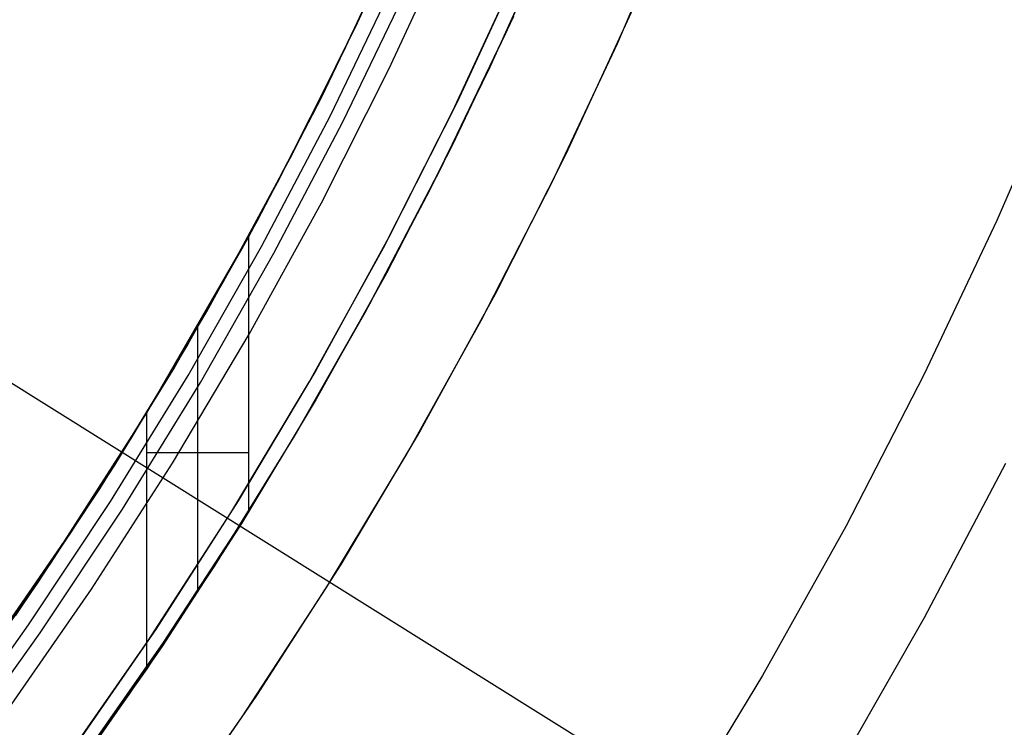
# Model space of a CAD drawing. Header units: millimetres. Extents: x 6038 to 7358, y -8545 to -7225.
# Tile 219 of 256: x 6757 to 6773, y -7927 to -7915. Entities that reach past the tile are written whole.
import ezdxf

# ---------------------------------------------------------------- set-up
doc = ezdxf.new("R2010")
doc.units = ezdxf.units.MM
doc.layers.add('color', color=7, linetype='Continuous')
doc.layers.add('luz', color=7, linetype='Continuous')

msp = doc.modelspace()

# ---------------------------------------------------------------- linework, layer by layer
at = {"color": 7, "true_color": 0xffffff}
for p, q in [((6762.38, -7915.134, 88.1), (6763.383, -7912.929, 88.1)), ((6762.38, -7915.134, 88.1), (6763.383, -7912.929, 88.1)), ((6764.844, -7915.301, 47.975), (6765.862, -7912.987, 47.975)), ((6764.844, -7915.301, 89.35), (6765.862, -7912.987, 89.35)), ((6764.844, -7915.301, 47.975), (6765.862, -7912.987, 47.975)), ((6764.844, -7915.301, 89.35), (6765.862, -7912.987, 89.35)), ((6764.855, -7915.277, 68.662), (6765.871, -7912.964, 68.662)), ((6762.152, -7915.615, 69.274), (6763.168, -7913.426, 68.769)), ((6762.152, -7915.615, 69.274), (6763.168, -7913.426, 68.769)), ((6762.903, -7915.901, 46.475), (6763.946, -7913.645, 46.475)), ((6762.903, -7915.901, 46.475), (6763.946, -7913.645, 46.475)), ((6762.903, -7915.901, 46.475), (6763.946, -7913.645, 46.475)), ((6764.582, -7915.864, 77.054), (6765.516, -7913.799, 76.577)), ((6764.582, -7915.864, 77.054), (6765.516, -7913.799, 76.577)), ((6761.784, -7916.363, 67.912), (6762.828, -7914.181, 67.912)), ((6762.784, -7914.276, 76.687), (6761.785, -7916.362, 77.169)), ((6762.784, -7914.276, 76.687), (6761.785, -7916.362, 77.169)), ((6762.755, -7914.339, 46.475), (6761.692, -7916.546, 46.475)), ((6762.755, -7914.339, 89.35), (6761.692, -7916.546, 89.35)), ((6762.755, -7914.339, 46.475), (6761.692, -7916.546, 46.475)), ((6762.755, -7914.339, 89.35), (6761.692, -7916.546, 89.35)), ((6761.933, -7916.667, 89.031), (6762.999, -7914.452, 89.031)), ((6761.933, -7916.667, 89.031), (6762.999, -7914.452, 89.031)), ((6762.141, -7916.772, 88.605), (6763.211, -7914.549, 88.605)), ((6762.141, -7916.772, 88.605), (6763.211, -7914.549, 88.605)), ((6761.302, -7917.303, 88.1), (6762.38, -7915.134, 88.1)), ((6761.302, -7917.303, 88.1), (6762.38, -7915.134, 88.1)), ((6764.97, -7915.026, 69.138), (6763.953, -7917.167, 69.633)), ((6764.97, -7915.026, 69.138), (6763.953, -7917.167, 69.633)), ((6763.747, -7917.58, 47.975), (6764.844, -7915.301, 47.975)), ((6763.747, -7917.58, 89.35), (6764.844, -7915.301, 89.35)), ((6763.747, -7917.58, 47.975), (6764.844, -7915.301, 47.975)), ((6763.747, -7917.58, 89.35), (6764.844, -7915.301, 89.35)), ((6763.76, -7917.554, 68.662), (6764.855, -7915.277, 68.662)), ((6761.056, -7917.781, 69.774), (6762.152, -7915.615, 69.274)), ((6761.056, -7917.781, 69.774), (6762.152, -7915.615, 69.274)), ((6761.782, -7918.12, 46.475), (6762.903, -7915.901, 46.475)), ((6761.782, -7918.12, 46.475), (6762.903, -7915.901, 46.475)), ((6761.782, -7918.12, 46.475), (6762.903, -7915.901, 46.475)), ((6763.58, -7917.91, 77.526), (6764.582, -7915.864, 77.054)), ((6763.58, -7917.91, 77.526), (6764.582, -7915.864, 77.054)), ((6760.667, -7918.508, 67.912), (6761.784, -7916.363, 67.912)), ((6761.785, -7916.362, 77.169), (6760.712, -7918.425, 77.645)), ((6761.785, -7916.362, 77.169), (6760.712, -7918.425, 77.645)), ((6761.692, -7916.546, 46.475), (6760.554, -7918.714, 46.475)), ((6761.692, -7916.546, 89.35), (6760.554, -7918.714, 89.35)), ((6761.692, -7916.546, 46.475), (6760.554, -7918.714, 46.475)), ((6761.692, -7916.546, 89.35), (6760.554, -7918.714, 89.35)), ((6760.79, -7918.844, 89.031), (6761.933, -7916.667, 89.031)), ((6760.79, -7918.844, 89.031), (6761.933, -7916.667, 89.031)), ((6760.995, -7918.955, 88.605), (6762.141, -7916.772, 88.605)), ((6760.995, -7918.955, 88.605), (6762.141, -7916.772, 88.605)), ((6763.953, -7917.167, 69.633), (6762.861, -7919.285, 70.121)), ((6763.953, -7917.167, 69.633), (6762.861, -7919.285, 70.121)), ((6760.151, -7919.435, 88.1), (6761.302, -7917.303, 88.1)), ((6760.151, -7919.435, 88.1), (6761.302, -7917.303, 88.1)), ((6762.572, -7919.818, 47.975), (6763.747, -7917.58, 47.975)), ((6762.572, -7919.818, 89.35), (6763.747, -7917.58, 89.35)), ((6762.572, -7919.818, 47.975), (6763.747, -7917.58, 47.975)), ((6762.572, -7919.818, 89.35), (6763.747, -7917.58, 89.35)), ((6762.587, -7919.791, 68.662), (6763.76, -7917.554, 68.662)), ((6759.88, -7919.919, 70.268), (6761.056, -7917.781, 69.774)), ((6759.88, -7919.919, 70.268), (6761.056, -7917.781, 69.774)), ((6762.509, -7919.934, 77.993), (6763.58, -7917.91, 77.526)), ((6762.509, -7919.934, 77.993), (6763.58, -7917.91, 77.526)), ((6760.585, -7920.298, 46.475), (6761.782, -7918.12, 46.475)), ((6760.585, -7920.298, 46.475), (6761.782, -7918.12, 46.475)), ((6760.585, -7920.298, 46.475), (6761.782, -7918.12, 46.475)), ((6759.477, -7920.615, 67.912), (6760.667, -7918.508, 67.912)), ((6760.712, -7918.425, 77.645), (6759.566, -7920.462, 78.115)), ((6760.712, -7918.425, 77.645), (6759.566, -7920.462, 78.115)), ((6758.886, -7921.601, 48.146), (6760.578, -7918.67, 55.477)), ((6758.886, -7921.601, 48.146), (6760.578, -7918.67, 55.477)), ((6760.554, -7918.714, 46.475), (6759.342, -7920.842, 46.475)), ((6760.554, -7918.714, 89.35), (6759.342, -7920.842, 89.35)), ((6760.554, -7918.714, 46.475), (6759.342, -7920.842, 46.475)), ((6760.554, -7918.714, 89.35), (6759.342, -7920.842, 89.35)), ((6760.578, -7918.67, 55.477), (6759.378, -7920.782, 55.754)), ((6760.578, -7918.67, 55.477), (6759.378, -7920.782, 55.754)), ((6760.578, -7923.24, 55.477), (6760.578, -7918.67, 55.477)), ((6760.578, -7923.24, 55.477), (6760.578, -7918.67, 55.477)), ((6759.573, -7920.98, 89.031), (6760.79, -7918.844, 89.031)), ((6759.573, -7920.98, 89.031), (6760.79, -7918.844, 89.031)), ((6759.774, -7921.098, 88.605), (6760.995, -7918.955, 88.605)), ((6759.774, -7921.098, 88.605), (6760.995, -7918.955, 88.605)), ((6762.861, -7919.285, 70.121), (6761.695, -7921.376, 70.604)), ((6762.861, -7919.285, 70.121), (6761.695, -7921.376, 70.604)), ((6758.928, -7921.526, 88.1), (6760.151, -7919.435, 88.1)), ((6758.928, -7921.526, 88.1), (6760.151, -7919.435, 88.1)), ((6761.321, -7922.015, 47.975), (6762.572, -7919.818, 47.975)), ((6761.321, -7922.015, 89.35), (6762.572, -7919.818, 89.35)), ((6761.321, -7922.015, 47.975), (6762.572, -7919.818, 47.975)), ((6761.321, -7922.015, 89.35), (6762.572, -7919.818, 89.35)), ((6761.338, -7921.986, 68.662), (6762.587, -7919.791, 68.662)), ((6758.625, -7922.025, 70.754), (6759.88, -7919.919, 70.268)), ((6758.625, -7922.025, 70.754), (6759.88, -7919.919, 70.268)), ((6761.37, -7921.932, 78.455), (6762.509, -7919.934, 77.993)), ((6761.37, -7921.932, 78.455), (6762.509, -7919.934, 77.993)), ((6759.732, -7924.573, 51.811), (6759.732, -7920.176, 51.811)), ((6759.313, -7922.434, 46.475), (6760.585, -7920.298, 46.475)), ((6759.313, -7922.434, 46.475), (6760.585, -7920.298, 46.475)), ((6759.313, -7922.434, 46.475), (6760.585, -7920.298, 46.475)), ((6759.566, -7920.462, 78.115), (6758.349, -7922.468, 78.578)), ((6759.566, -7920.462, 78.115), (6758.349, -7922.468, 78.578)), ((6758.215, -7922.679, 67.912), (6759.477, -7920.615, 67.912)), ((6759.342, -7920.842, 46.475), (6758.057, -7922.927, 46.475)), ((6759.342, -7920.842, 89.35), (6758.057, -7922.927, 89.35)), ((6759.342, -7920.842, 46.475), (6758.057, -7922.927, 46.475)), ((6759.342, -7920.842, 89.35), (6758.057, -7922.927, 89.35)), ((6759.378, -7920.782, 55.754), (6758.099, -7922.861, 56.049)), ((6759.378, -7920.782, 55.754), (6758.099, -7922.861, 56.049)), ((6758.284, -7923.072, 89.031), (6759.573, -7920.98, 89.031)), ((6758.284, -7923.072, 89.031), (6759.573, -7920.98, 89.031)), ((6758.48, -7923.198, 88.605), (6759.774, -7921.098, 88.605)), ((6758.48, -7923.198, 88.605), (6759.774, -7921.098, 88.605)), ((6761.695, -7921.376, 70.604), (6760.456, -7923.436, 71.08)), ((6761.695, -7921.376, 70.604), (6760.456, -7923.436, 71.08)), ((6757.518, -7923.73, 48.461), (6758.886, -7921.601, 48.146)), ((6757.518, -7923.73, 48.461), (6758.886, -7921.601, 48.146)), ((6757.635, -7923.573, 88.1), (6758.928, -7921.526, 88.1)), ((6757.635, -7923.573, 88.1), (6758.928, -7921.526, 88.1)), ((6758.886, -7925.847, 48.146), (6758.886, -7921.601, 48.146)), ((6758.886, -7925.847, 48.146), (6758.886, -7921.601, 48.146)), ((6760.013, -7924.137, 68.662), (6761.338, -7921.986, 68.662)), ((6760.164, -7923.901, 78.909), (6761.37, -7921.932, 78.455)), ((6760.164, -7923.901, 78.909), (6761.37, -7921.932, 78.455)), ((6757.293, -7924.095, 71.232), (6758.625, -7922.025, 70.754)), ((6757.293, -7924.095, 71.232), (6758.625, -7922.025, 70.754)), ((6759.994, -7924.168, 47.975), (6761.321, -7922.015, 47.975)), ((6759.994, -7924.168, 89.35), (6761.321, -7922.015, 89.35)), ((6759.994, -7924.168, 47.975), (6761.321, -7922.015, 47.975)), ((6759.994, -7924.168, 89.35), (6761.321, -7922.015, 89.35)), ((6758.886, -7922.259, 48.146), (6760.578, -7922.259, 55.477)), ((6758.349, -7922.468, 78.578), (6757.061, -7924.439, 79.034)), ((6758.349, -7922.468, 78.578), (6757.061, -7924.439, 79.034)), ((6757.968, -7924.524, 46.475), (6759.313, -7922.434, 46.475)), ((6757.968, -7924.525, 46.475), (6759.313, -7922.434, 46.475)), ((6757.968, -7924.524, 46.475), (6759.313, -7922.434, 46.475)), ((6756.885, -7924.699, 67.912), (6758.215, -7922.679, 67.912)), ((6758.057, -7922.927, 46.475), (6756.701, -7924.966, 46.475)), ((6758.057, -7922.927, 89.35), (6756.701, -7924.966, 89.35)), ((6758.057, -7922.927, 46.475), (6756.701, -7924.966, 46.475)), ((6758.057, -7922.927, 89.35), (6756.701, -7924.966, 89.35)), ((6758.099, -7922.861, 56.049), (6756.745, -7924.902, 56.362)), ((6758.099, -7922.861, 56.049), (6756.745, -7924.902, 56.362)), ((6756.922, -7925.119, 89.031), (6758.284, -7923.072, 89.031)), ((6756.922, -7925.119, 89.031), (6758.284, -7923.072, 89.031)), ((6757.114, -7925.252, 88.605), (6758.48, -7923.198, 88.605)), ((6757.114, -7925.252, 88.605), (6758.48, -7923.198, 88.605)), ((6760.578, -7923.24, 55.477), (6758.886, -7925.847, 48.146)), ((6760.578, -7923.24, 55.477), (6758.886, -7925.847, 48.146)), ((6759.161, -7925.413, 55.804), (6760.578, -7923.24, 55.477)), ((6759.161, -7925.413, 55.804), (6760.578, -7923.24, 55.477)), ((6760.456, -7923.436, 71.08), (6759.145, -7925.463, 71.548)), ((6760.456, -7923.436, 71.08), (6759.145, -7925.463, 71.548)), ((6756.272, -7925.576, 88.1), (6757.635, -7923.573, 88.1)), ((6756.272, -7925.576, 88.1), (6757.635, -7923.573, 88.1)), ((6756.079, -7925.809, 48.794), (6757.518, -7923.73, 48.461)), ((6756.079, -7925.809, 48.794), (6757.518, -7923.73, 48.461)), ((6758.892, -7925.838, 79.356), (6760.164, -7923.901, 78.909)), ((6758.892, -7925.838, 79.356), (6760.164, -7923.901, 78.909)), ((6755.885, -7926.124, 71.7), (6757.293, -7924.095, 71.232)), ((6755.885, -7926.124, 71.7), (6757.293, -7924.095, 71.232)), ((6758.594, -7926.273, 47.975), (6759.994, -7924.168, 47.975)), ((6758.594, -7926.273, 89.35), (6759.994, -7924.168, 89.35)), ((6758.594, -7926.273, 47.975), (6759.994, -7924.168, 47.975)), ((6758.594, -7926.273, 89.35), (6759.994, -7924.168, 89.35)), ((6758.615, -7926.241, 68.662), (6760.013, -7924.137, 68.662)), ((6757.061, -7924.439, 79.034), (6755.704, -7926.374, 79.48)), ((6757.061, -7924.439, 79.034), (6755.704, -7926.374, 79.48)), ((6756.551, -7926.567, 46.475), (6757.968, -7924.524, 46.475)), ((6756.551, -7926.567, 46.475), (6757.968, -7924.524, 46.475)), ((6756.551, -7926.567, 46.475), (6757.968, -7924.525, 46.475)), ((6755.486, -7926.672, 67.912), (6756.885, -7924.699, 67.912)), ((6755.491, -7927.118, 89.031), (6756.922, -7925.119, 89.031)), ((6755.491, -7927.118, 89.031), (6756.922, -7925.119, 89.031)), ((6755.678, -7927.257, 88.605), (6757.114, -7925.252, 88.605)), ((6755.678, -7927.257, 88.605), (6757.114, -7925.252, 88.605)), ((6757.672, -7927.534, 56.148), (6759.161, -7925.413, 55.804)), ((6757.672, -7927.534, 56.148), (6759.161, -7925.413, 55.804)), ((6759.145, -7925.463, 71.548), (6757.763, -7927.451, 72.007)), ((6759.145, -7925.463, 71.548), (6757.763, -7927.451, 72.007)), ((6758.886, -7925.847, 48.146), (6757.391, -7927.941, 48.491)), ((6758.886, -7925.847, 48.146), (6757.391, -7927.941, 48.491)), ((6757.555, -7927.739, 79.795), (6758.892, -7925.838, 79.356)), ((6757.555, -7927.739, 79.795), (6758.892, -7925.838, 79.356)), ((6757.146, -7928.296, 68.662), (6758.615, -7926.241, 68.662)), ((6757.122, -7928.329, 47.975), (6758.594, -7926.273, 47.975)), ((6757.122, -7928.329, 89.35), (6758.594, -7926.273, 89.35)), ((6757.122, -7928.329, 47.975), (6758.594, -7926.273, 47.975)), ((6757.122, -7928.329, 89.35), (6758.594, -7926.273, 89.35))]:
    msp.add_line(p, q, dxfattribs=at)
at = {"layer": 'color', "color": 254, "true_color": 0xcad1ee}
for p, q in [((6766.698, -7915.472, 22.446), (6767.71, -7913.119, 22.446)), ((6766.698, -7915.472, 22.446), (6767.71, -7913.119, 22.446)), ((6765.098, -7914.15, 43.5), (6764.04, -7916.437, 43.5)), ((6765.098, -7914.15, 33.399), (6764.04, -7916.437, 33.399)), ((6765.098, -7914.15, 43.5), (6764.04, -7916.437, 43.5)), ((6763.961, -7916.601, 23.298), (6765.031, -7914.301, 23.298)), ((6763.961, -7916.601, 23.298), (6765.031, -7914.301, 23.298)), ((6766.927, -7914.958, 43.5), (6765.841, -7917.308, 43.5)), ((6766.927, -7914.958, 32.973), (6765.841, -7917.308, 32.973)), ((6766.927, -7914.958, 43.5), (6765.841, -7917.308, 43.5)), ((6765.606, -7917.788, 22.446), (6766.698, -7915.472, 22.446)), ((6765.606, -7917.788, 22.446), (6766.698, -7915.472, 22.446)), ((6774.119, -7915.808, 17.309), (6772.997, -7918.409, 17.309)), ((6764.04, -7916.437, 43.5), (6762.904, -7918.687, 43.5)), ((6764.04, -7916.437, 33.399), (6762.904, -7918.687, 33.399)), ((6764.04, -7916.437, 43.5), (6762.904, -7918.687, 43.5)), ((6762.812, -7918.862, 23.298), (6763.961, -7916.601, 23.298)), ((6762.812, -7918.862, 23.298), (6763.961, -7916.601, 23.298)), ((6765.841, -7917.308, 43.5), (6764.674, -7919.619, 43.5)), ((6765.841, -7917.308, 32.973), (6764.674, -7919.619, 32.973)), ((6765.841, -7917.308, 43.5), (6764.674, -7919.619, 43.5)), ((6764.436, -7920.067, 22.446), (6765.606, -7917.788, 22.446)), ((6764.436, -7920.067, 22.446), (6765.606, -7917.788, 22.446)), ((6772.997, -7918.409, 17.309), (6771.786, -7920.971, 17.309)), ((6762.904, -7918.687, 43.5), (6761.692, -7920.896, 43.5)), ((6762.904, -7918.687, 33.399), (6761.692, -7920.896, 33.399)), ((6762.904, -7918.687, 43.5), (6761.692, -7920.896, 43.5)), ((6761.585, -7921.083, 23.298), (6762.812, -7918.862, 23.298)), ((6761.585, -7921.083, 23.298), (6762.812, -7918.862, 23.298)), ((6764.674, -7919.619, 43.5), (6763.428, -7921.889, 43.5)), ((6764.674, -7919.619, 32.973), (6763.428, -7921.889, 32.973)), ((6764.674, -7919.619, 43.5), (6763.428, -7921.889, 43.5)), ((6763.189, -7922.303, 22.446), (6764.436, -7920.067, 22.446)), ((6763.189, -7922.303, 22.446), (6764.436, -7920.067, 22.446)), ((6761.692, -7920.896, 43.5), (6760.403, -7923.062, 43.5)), ((6761.692, -7920.896, 33.399), (6760.403, -7923.062, 33.399)), ((6761.692, -7920.896, 43.5), (6760.403, -7923.062, 43.5)), ((6771.786, -7920.971, 17.309), (6770.488, -7923.488, 17.309)), ((6760.281, -7923.259, 23.298), (6761.585, -7921.083, 23.298)), ((6760.281, -7923.259, 23.298), (6761.585, -7921.083, 23.298)), ((6763.428, -7921.889, 43.5), (6762.104, -7924.114, 43.5)), ((6763.428, -7921.889, 32.973), (6762.104, -7924.114, 32.973)), ((6763.428, -7921.889, 43.5), (6762.104, -7924.114, 43.5)), ((6761.866, -7924.496, 22.446), (6763.189, -7922.303, 22.446)), ((6761.866, -7924.496, 22.446), (6763.189, -7922.303, 22.446)), ((6773.137, -7922.442, 18.688), (6771.789, -7925.002, 18.688)), ((6760.403, -7923.062, 43.5), (6759.041, -7925.182, 43.5)), ((6760.403, -7923.062, 33.399), (6759.041, -7925.182, 33.399)), ((6760.403, -7923.062, 43.5), (6759.041, -7925.182, 43.5)), ((6758.903, -7925.389, 23.298), (6760.281, -7923.259, 23.298)), ((6758.903, -7925.389, 23.298), (6760.281, -7923.259, 23.298)), ((6770.488, -7923.488, 17.309), (6769.103, -7925.96, 17.309)), ((6762.104, -7924.114, 43.5), (6760.705, -7926.292, 43.5)), ((6762.104, -7924.114, 32.973), (6760.705, -7926.292, 32.973)), ((6762.104, -7924.114, 43.5), (6760.705, -7926.292, 43.5)), ((6760.469, -7926.643, 22.446), (6761.866, -7924.496, 22.446)), ((6760.469, -7926.643, 22.446), (6761.866, -7924.496, 22.446)), ((6771.789, -7925.002, 18.688), (6770.353, -7927.514, 18.688)), ((6759.041, -7925.182, 43.5), (6757.606, -7927.254, 43.5)), ((6759.041, -7925.182, 33.399), (6757.606, -7927.254, 33.399)), ((6759.041, -7925.182, 43.5), (6757.606, -7927.254, 43.5)), ((6757.451, -7927.469, 23.298), (6758.903, -7925.389, 23.298)), ((6757.451, -7927.469, 23.298), (6758.903, -7925.389, 23.298)), ((6769.103, -7925.96, 17.309), (6767.633, -7928.382, 17.309)), ((6760.705, -7926.292, 43.5), (6759.231, -7928.421, 43.5)), ((6760.705, -7926.292, 32.973), (6759.231, -7928.421, 32.973)), ((6760.705, -7926.292, 43.5), (6759.231, -7928.421, 43.5)), ((6759, -7928.74, 22.446), (6760.469, -7926.643, 22.446)), ((6759, -7928.74, 22.446), (6760.469, -7926.643, 22.446))]:
    msp.add_line(p, q, dxfattribs=at)
at = {"layer": 'color'}
for p, q in [((6765.098, -7914.15, 43.5), (6764.04, -7916.437, 43.5)), ((6764.04, -7916.437, 43.5), (6762.904, -7918.687, 43.5)), ((6762.904, -7918.687, 43.5), (6761.692, -7920.896, 43.5)), ((6761.692, -7920.896, 43.5), (6760.403, -7923.062, 43.5)), ((6760.403, -7923.062, 43.5), (6759.041, -7925.182, 43.5)), ((6759.041, -7925.182, 43.5), (6757.606, -7927.254, 43.5))]:
    msp.add_line(p, q, dxfattribs=at)
at = {"layer": 'luz', "color": 254, "true_color": 0xcad1ee}
for p, q in [((6571.275, -7805.29, -34.05), (6825.358, -7964.043, -34.05)), ((6571.275, -7805.29, -32.55), (6825.358, -7964.043, -32.55))]:
    msp.add_line(p, q, dxfattribs=at)

doc.saveas('drawing.dxf')
